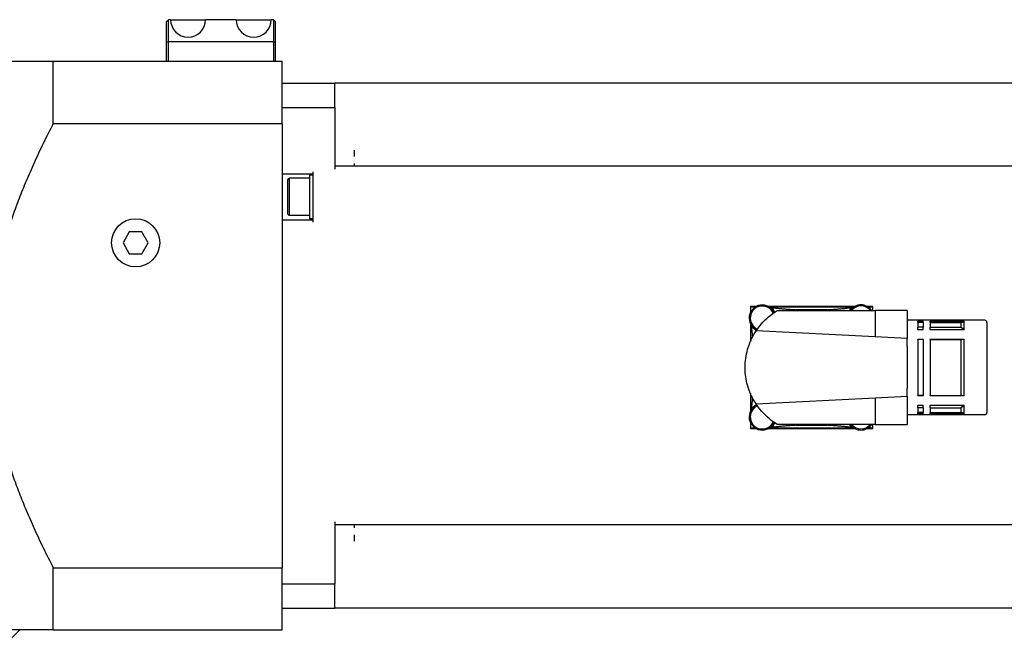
# Model space of a CAD drawing. Extents: x 0 to 2359, y -75 to 1663.
# Tile 7 of 23: x 853 to 966, y 1296 to 1368. Entities that reach past the tile are written whole.
import ezdxf

# ---------------------------------------------------------------- set-up
doc = ezdxf.new("R2010")
doc.units = 0
doc.header["$LTSCALE"] = 25.4
doc.layers.get('0').update_dxf_attribs({"linetype": 'CONTINUOUS'})

msp = doc.modelspace()

# ---------------------------------------------------------------- linework, layer by layer
for p, q in [((869.8368153, 1367.3418788), (870.0868153, 1367.5918788)), ((869.8368153, 1367.3418788), (869.8368153, 1364.9883254)), ((870.3368153, 1367.5918788), (870.0868153, 1367.5918788)), ((870.0868153, 1365.0918788), (870.0868153, 1367.5918788)), ((870.3368153, 1367.5918788), (874.3368153, 1367.5918788)), ((877.8368153, 1367.5918788), (874.3368153, 1367.5918788)), ((877.8368153, 1367.5918788), (881.8368153, 1367.5918788)), ((882.0868153, 1367.5918788), (881.8368153, 1367.5918788)), ((882.0868153, 1367.5918788), (882.3368153, 1367.3418788)), ((882.0868153, 1367.5918788), (882.0868153, 1365.0918788)), ((882.3368153, 1364.9883254), (882.3368153, 1367.3418788)), ((869.8368153, 1364.9883254), (870.0868153, 1365.0918788)), ((869.8368153, 1364.9883254), (869.8368153, 1362.8418788)), ((870.0868153, 1365.0918788), (882.0868153, 1365.0918788)), ((870.0868153, 1362.8418788), (870.0868153, 1365.0918788)), ((882.3368153, 1364.9883254), (882.0868153, 1365.0918788)), ((882.0868153, 1365.0918788), (882.0868153, 1362.8418788)), ((882.3368153, 1362.8418788), (882.3368153, 1364.9883254)), ((849.5868153, 1362.8418788), (856.9289371, 1362.8418788)), ((856.9289371, 1362.8418788), (883.0868153, 1362.8418788)), ((856.9289371, 1355.7448806), (856.9289371, 1362.8418788)), ((883.0868153, 1355.7448806), (883.0868153, 1362.8418788)), ((883.0868153, 1360.3418788), (889.0868153, 1360.3418788)), ((889.0868153, 1357.5494145), (889.0868153, 1360.3418788)), ((967.5868153, 1360.3418788), (889.0868153, 1360.3418788)), ((883.0868153, 1357.5494145), (889.0868153, 1357.5494145)), ((889.0868153, 1357.5494145), (889.0868153, 1350.4918788)), ((856.9289371, 1355.7448806), (883.0868153, 1355.7448806)), ((883.0868153, 1355.7448806), (883.0868153, 1304.938877)), ((891.3368153, 1351.9541802), (891.3368153, 1352.6745902)), ((886.5868153, 1350.2168788), (886.5868153, 1344.4668788)), ((967.5868153, 1350.8418788), (889.0868153, 1350.8418788)), ((891.3368153, 1350.8418788), (891.3368153, 1351.1483305)), ((883.0868153, 1349.9668788), (886.5868153, 1349.9668788)), ((883.6868153, 1349.2668788), (883.8868153, 1349.4668788)), ((883.6868153, 1349.2668788), (883.6868153, 1345.4168788)), ((886.1868153, 1349.4668788), (883.8868153, 1349.4668788)), ((883.8868153, 1349.4668788), (883.8868153, 1345.2168788)), ((886.5868153, 1349.8418788), (886.1868153, 1349.8418788)), ((886.1868153, 1349.8418788), (886.1868153, 1344.8418788)), ((883.0868153, 1344.7168788), (886.5868153, 1344.7168788)), ((883.6868153, 1345.4168788), (883.8868153, 1345.2168788)), ((886.1868153, 1345.2168788), (883.8868153, 1345.2168788)), ((886.5868153, 1344.8418788), (886.1868153, 1344.8418788)), ((865.6151275, 1343.3418788), (864.8934396, 1342.0918788)), ((867.0585031, 1343.3418788), (865.6151275, 1343.3418788)), ((867.780191, 1342.0918788), (867.0585031, 1343.3418788)), ((864.8934396, 1342.0918788), (865.6151275, 1340.8418788)), ((867.0585031, 1340.8418788), (867.780191, 1342.0918788)), ((865.6151275, 1340.8418788), (867.0585031, 1340.8418788)), ((937.2702764, 1334.8293788), (936.5993153, 1334.8293788)), ((936.5993153, 1334.8293788), (936.5993153, 1334.1457137)), ((936.5993153, 1334.8293788), (936.6385892, 1334.7901049)), ((936.6385892, 1334.2212601), (936.6385892, 1334.7901049)), ((936.6385892, 1334.7901049), (937.1979106, 1334.7901049)), ((948.5355165, 1334.8293788), (938.6283541, 1334.8293788)), ((938.70072, 1334.7901049), (938.8160182, 1334.7901049)), ((938.8160182, 1334.7901049), (948.3501693, 1334.7901049)), ((948.3501693, 1334.7901049), (948.4643375, 1334.7901049)), ((950.5743153, 1334.8293788), (949.9131141, 1334.8293788)), ((949.9842931, 1334.7901049), (950.5350414, 1334.7901049)), ((950.5743153, 1334.8293788), (950.5350414, 1334.7901049)), ((950.5350414, 1334.7901049), (950.5350414, 1334.3418788)), ((950.5743153, 1334.3418788), (950.5743153, 1334.8293788)), ((939.6480591, 1334.3418788), (950.8368153, 1334.3418788)), ((945.2817265, 1334.4401689), (941.8919041, 1334.4401689)), ((950.8368153, 1334.3418788), (950.8368153, 1331.3307109)), ((954.5215653, 1334.3418788), (950.8368153, 1334.3418788)), ((954.5215653, 1334.3418788), (954.5215653, 1331.1428718)), ((936.5993153, 1332.838044), (936.5993153, 1330.8316353)), ((936.6385892, 1332.6441985), (936.6385892, 1332.7624975)), ((936.6385892, 1330.9218064), (936.6385892, 1332.6441985)), ((963.3715653, 1333.2418788), (954.5215653, 1333.2418788)), ((955.7215653, 1333.1257788), (956.3465653, 1333.1257788)), ((955.7215653, 1332.9951728), (955.7215653, 1333.1257788)), ((956.3465653, 1332.9951728), (955.7215653, 1332.9951728)), ((955.7215653, 1332.9951728), (955.7215653, 1332.4404066)), ((956.3465653, 1332.4404066), (955.7215653, 1332.4404066)), ((955.7215653, 1332.1527788), (955.7215653, 1332.4404066)), ((956.3465653, 1332.9951728), (956.3465653, 1333.1257788)), ((956.3465653, 1332.9951728), (956.3465653, 1332.4404066)), ((956.3465653, 1332.1527788), (956.3465653, 1332.4404066)), ((957.1465653, 1332.9951728), (957.1465653, 1333.1257788)), ((957.1465653, 1333.1257788), (961.0215653, 1333.1257788)), ((957.1465653, 1332.9951728), (957.1465653, 1332.4404066)), ((957.1465653, 1332.9951728), (960.6465653, 1332.9951728)), ((957.1465653, 1332.1527788), (957.1465653, 1332.4404066)), ((957.1465653, 1332.4404066), (960.6465653, 1332.4404066)), ((960.6465653, 1332.9951728), (960.6465653, 1332.4404066)), ((961.0215653, 1332.1527788), (961.0215653, 1333.1257788)), ((963.6215653, 1332.9918788), (963.6215653, 1322.6918788)), ((950.8368153, 1331.3307109), (937.2405395, 1332.0238142)), ((954.5215653, 1331.1428718), (950.8368153, 1331.3307109)), ((954.5215653, 1330.2525965), (954.5215653, 1331.1428718)), ((956.3465653, 1332.1527788), (955.7215653, 1332.1527788)), ((955.7215653, 1331.0918788), (956.3465653, 1331.0918788)), ((955.7215653, 1331.0489987), (955.7215653, 1331.0918788)), ((956.3465653, 1331.0489987), (956.3465653, 1331.0918788)), ((961.0215653, 1332.1527788), (957.1465653, 1332.1527788)), ((957.1465653, 1331.0489987), (957.1465653, 1331.0918788)), ((957.1465653, 1331.0918788), (961.0215653, 1331.0918788)), ((961.0215653, 1324.5918788), (961.0215653, 1331.0918788)), ((954.5215653, 1330.2525965), (954.5215653, 1329.9901615)), ((954.5215653, 1329.9901615), (954.5215653, 1325.6935961)), ((956.3465653, 1331.0489987), (955.7215653, 1331.0489987)), ((955.7215653, 1331.0489987), (955.7215653, 1324.634759)), ((956.3465653, 1331.0489987), (956.3465653, 1324.634759)), ((957.1465653, 1331.0489987), (957.1465653, 1324.634759)), ((957.1465653, 1331.0489987), (960.6465653, 1331.0489987)), ((960.6465653, 1331.0489987), (960.6465653, 1324.634759)), ((954.5215653, 1325.6935961), (954.5215653, 1325.4311611)), ((936.5993153, 1324.8521223), (936.5993153, 1322.8457137)), ((936.6385892, 1323.0395592), (936.6385892, 1324.7619512)), ((950.8368153, 1324.3530467), (937.2405395, 1323.6599435)), ((954.5215653, 1324.5408858), (950.8368153, 1324.3530467)), ((950.8368153, 1324.3530467), (950.8368153, 1321.3418788)), ((954.5215653, 1324.5408858), (954.5215653, 1325.4311611)), ((954.5215653, 1324.5408858), (954.5215653, 1321.3418788)), ((956.3465653, 1324.634759), (955.7215653, 1324.634759)), ((955.7215653, 1324.5918788), (955.7215653, 1324.634759)), ((956.3465653, 1324.5918788), (955.7215653, 1324.5918788)), ((956.3465653, 1324.5918788), (956.3465653, 1324.634759)), ((957.1465653, 1324.5918788), (957.1465653, 1324.634759)), ((957.1465653, 1324.634759), (960.6465653, 1324.634759)), ((961.0215653, 1324.5918788), (957.1465653, 1324.5918788)), ((955.7215653, 1323.5309788), (956.3465653, 1323.5309788)), ((955.7215653, 1323.243351), (955.7215653, 1323.5309788)), ((956.3465653, 1323.243351), (955.7215653, 1323.243351)), ((955.7215653, 1323.243351), (955.7215653, 1322.6885848)), ((956.3465653, 1323.243351), (956.3465653, 1323.5309788)), ((956.3465653, 1323.243351), (956.3465653, 1322.6885848)), ((957.1465653, 1323.243351), (957.1465653, 1323.5309788)), ((957.1465653, 1323.5309788), (961.0215653, 1323.5309788)), ((957.1465653, 1323.243351), (957.1465653, 1322.6885848)), ((957.1465653, 1323.243351), (960.6465653, 1323.243351)), ((960.6465653, 1323.243351), (960.6465653, 1322.6885848)), ((961.0215653, 1322.5579788), (961.0215653, 1323.5309788)), ((936.6385892, 1322.9212601), (936.6385892, 1323.0395592)), ((963.3715653, 1322.4418788), (954.5215653, 1322.4418788)), ((956.3465653, 1322.6885848), (955.7215653, 1322.6885848)), ((955.7215653, 1322.5579788), (955.7215653, 1322.6885848)), ((956.3465653, 1322.5579788), (955.7215653, 1322.5579788)), ((956.3465653, 1322.5579788), (956.3465653, 1322.6885848)), ((957.1465653, 1322.5579788), (957.1465653, 1322.6885848)), ((957.1465653, 1322.6885848), (960.6465653, 1322.6885848)), ((961.0215653, 1322.5579788), (957.1465653, 1322.5579788)), ((936.5993153, 1321.538044), (936.5993153, 1320.8543788)), ((936.6385892, 1320.8936527), (936.6385892, 1321.4624975)), ((950.8368153, 1321.3418788), (939.6480591, 1321.3418788)), ((941.8919041, 1321.2435887), (945.2817265, 1321.2435887)), ((950.5350414, 1321.3418788), (950.5350414, 1320.8936527)), ((950.5743153, 1320.8543788), (950.5743153, 1321.3418788)), ((950.8368153, 1321.3418788), (954.5215653, 1321.3418788)), ((936.5993153, 1320.8543788), (936.6385892, 1320.8936527)), ((936.5993153, 1320.8543788), (937.2702764, 1320.8543788)), ((937.1979106, 1320.8936527), (936.6385892, 1320.8936527)), ((938.6283541, 1320.8543788), (948.5452764, 1320.8543788)), ((938.8160182, 1320.8936527), (938.70072, 1320.8936527)), ((948.3576124, 1320.8936527), (938.8160182, 1320.8936527)), ((948.4729106, 1320.8936527), (948.3576124, 1320.8936527)), ((949.9033541, 1320.8543788), (950.5743153, 1320.8543788)), ((950.5350414, 1320.8936527), (949.97572, 1320.8936527)), ((950.5743153, 1320.8543788), (950.5350414, 1320.8936527)), ((889.0868153, 1310.1918788), (889.0868153, 1303.1343431)), ((967.5868153, 1309.8418788), (889.0868153, 1309.8418788)), ((891.3368153, 1309.5354272), (891.3368153, 1309.8418788)), ((891.3368153, 1308.0091674), (891.3368153, 1308.7295775)), ((856.9289371, 1297.8418788), (856.9289371, 1304.938877)), ((856.9289371, 1304.938877), (883.0868153, 1304.938877)), ((883.0868153, 1297.8418788), (883.0868153, 1304.938877)), ((883.0868153, 1303.1343431), (889.0868153, 1303.1343431)), ((889.0868153, 1300.3418788), (889.0868153, 1303.1343431)), ((883.0868153, 1300.3418788), (889.0868153, 1300.3418788)), ((967.5868153, 1300.3418788), (889.0868153, 1300.3418788)), ((856.9289371, 1297.8418788), (849.5868153, 1297.8418788)), ((853.0868153, 1297.8418788), (851.3368153, 1296.0918788)), ((856.9289371, 1297.8418788), (883.0868153, 1297.8418788))]:
    msp.add_line(p, q)
msp.add_circle((866.3368153, 1342.0918788), 2.75)
for centre, radius, start, end in [((872.3368153, 1367.5918788), 2, 180, 0), ((879.8368153, 1367.5918788), 2, 180, 0), ((937.9493153, 1333.4918788), 1.5, 24.934937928, 244.938161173), ((937.9493153, 1333.4918788), 1.375, 24.034674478, 245.838424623), ((937.9493153, 1333.4918788), 1.56095, 50.588902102, 56.272708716), ((949.2243153, 1333.4968788), 1.5, 34.286634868, 145.713365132), ((949.2243153, 1333.4968788), 1.375, 37.918899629, 142.081100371), ((949.2243153, 1333.4968788), 1.56095, 124.056415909, 129.745716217), ((943.5868153, 1327.8418788), 6.8125, 104.406176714, 107.421424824), ((943.5868153, 1327.8418788), 6.8125, 72.578575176, 75.593823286), ((937.9493153, 1333.4918788), 1.56095, 212.89179017, 218.461245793), ((963.3715653, 1332.9918788), 0.25, 0, 90), ((937.9493153, 1322.1918788), 1.5, 115.061838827, 335.065062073), ((937.9493153, 1322.1918788), 1.375, 114.161575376, 335.965325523), ((937.9493153, 1322.1918788), 1.56095, 141.538754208, 147.108209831), ((963.3715653, 1322.6918788), 0.25, 270, 0), ((937.9493153, 1322.1918788), 1.56095, 303.727291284, 309.411097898), ((943.5868153, 1327.8418788), 6.8125, 252.578575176, 255.593823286), ((943.5868153, 1327.8418788), 6.8125, 284.406176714, 287.421424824), ((949.2243153, 1322.1918788), 1.5, 214.518107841, 325.481892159), ((949.2243153, 1322.1918788), 1.375, 218.183482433, 321.816517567), ((949.2243153, 1322.1918788), 1.56095, 230.588902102, 236.272708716)]:
    msp.add_arc(centre, radius, start, end)
for points, weights in [([(856.9289371, 1355.7448806), (849.5868153, 1341.536422), (849.5868153, 1330.3418788)], [1.4307745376, 1.62337880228, 1.62337880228]), ([(938.9403315, 1334.6978853), (940.5811891, 1334.5090507), (941.8919041, 1334.4401689)], [1.01197938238, 1.03322702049, 1]), ([(945.2817265, 1334.4401689), (946.5897801, 1334.5089108), (948.2262727, 1334.6970771)], [1, 1.03315731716, 1.01206828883]), ([(936.8503897, 1331.3610221), (936.7974438, 1331.9117595), (936.7270461, 1332.5209911)], [1.02020218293, 1.019516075, 1.01156110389]), ([(960.6465653, 1332.9951728), (960.9345399, 1333.0626672), (961.0215653, 1333.1257788)], [1.0062823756, 1.01227897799, 1]), ([(961.0215653, 1332.1527788), (960.8403731, 1332.2917667), (960.6465653, 1332.4404066)], [1, 1.00088666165, 1.00064319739]), ([(960.6465653, 1331.0489987), (960.8448957, 1331.0711582), (961.0215653, 1331.0918788)], [1.0010670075, 1.00150445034, 1]), ([(849.5868153, 1330.3418788), (849.5868153, 1319.1473356), (856.9289371, 1304.938877)], [1.62337880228, 1.62337880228, 1.4307745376]), ([(961.0215653, 1324.5918788), (960.8448957, 1324.6125994), (960.6465653, 1324.634759)], [1, 1.00150445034, 1.0010670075]), ([(936.7270461, 1323.1627665), (936.7974438, 1323.7719982), (936.8503897, 1324.3227355)], [1.01156110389, 1.019516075, 1.02020218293]), ([(960.6465653, 1323.243351), (960.8403731, 1323.3919909), (961.0215653, 1323.5309788)], [1.00064319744, 1.00088666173, 1]), ([(961.0215653, 1322.5579788), (960.9345399, 1322.6210904), (960.6465653, 1322.6885848)], [1, 1.01227897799, 1.0062823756]), ([(941.8919041, 1321.2435887), (940.5811891, 1321.1747069), (938.9403315, 1320.9858723)], [1, 1.03322702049, 1.01197938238]), ([(948.2332991, 1320.9858723), (946.5924415, 1321.1747069), (945.2817265, 1321.2435887)], [1.01197938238, 1.03322702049, 1])]:
    msp.add_rational_spline(points, weights, degree=2)
for points, knots in [([(938.9403315, 1334.6978853), (939.0646447, 1334.595733), (939.1678802, 1334.4782186), (939.2893202, 1334.2958405), (939.3270633, 1334.2294506), (939.3604487, 1334.158715)], [1.29812755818, 1.29812755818, 1.29812755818, 1.29812755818, 1.45044358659, 1.45044358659, 1.52733216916, 1.52733216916, 1.52733216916, 1.52733216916]), ([(947.9118651, 1334.3418766), (947.9161226, 1334.3484962), (947.9204156, 1334.355058), (947.9247424, 1334.3615609), (948.0039693, 1334.4806349), (948.1049258, 1334.5961693), (948.2262727, 1334.6970771)], [-0.00817072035, -0.00817072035, -0.00817072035, -0.00817072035, 0, 0, 0, 0.14961157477, 0.14961157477, 0.14961157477, 0.14961157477]), ([(937.2405395, 1332.0238142), (937.6253797, 1332.6078266), (938.0668795, 1333.0971573), (938.9326315, 1333.8801091), (939.3867331, 1334.183525), (939.6480591, 1334.3418788)], [0, 0, 0, 0, 0.5074870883, 0.5074870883, 1.0409562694, 1.0409562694, 1.0409562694, 1.0409562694]), ([(937.2793553, 1332.0822258), (937.2086938, 1332.1157678), (937.1423877, 1332.1536578), (937.0812978, 1332.1945313), (936.9546684, 1332.2792553), (936.8321456, 1332.3886793), (936.7270461, 1332.5209911)], [-0.07688858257, -0.07688858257, -0.07688858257, -0.07688858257, 0, 0, 0, 0.15937754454, 0.15937754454, 0.15937754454, 0.15937754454]), ([(936.5292126, 1330.6621704), (936.5319204, 1330.6689465), (936.5341306, 1330.6744543), (936.5589617, 1330.7361222), (936.5827604, 1330.7933965), (936.7475975, 1331.1751713), (936.9463792, 1331.5774126), (937.2405395, 1332.0238142)], [0, 0, 0, 0, 0.00958564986, 0.00958564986, 0.09473689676, 0.09473689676, 0.54091516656, 0.54091516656, 0.54091516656, 0.54091516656]), ([(935.9868153, 1327.8418788), (935.9865653, 1328.5416933), (936.0840345, 1329.2389846), (936.2721286, 1329.9056518), (936.3113327, 1330.0446038), (936.3546069, 1330.1826664), (936.4010433, 1330.3174557)], [0, 0, 0, 0, 0.41987464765, 0.41987464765, 0.41987464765, 0.50738821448, 0.50738821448, 0.50738821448, 0.50738821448]), ([(936.4010433, 1330.3174557), (936.4238659, 1330.383702), (936.446576, 1330.4465464), (936.479998, 1330.5359951), (936.4918592, 1330.5669933), (936.5128272, 1330.6209647), (936.5219021, 1330.6438762), (936.5292126, 1330.6621704)], [0, 0, 0, 0, 0.042950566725, 0.042950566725, 0.069230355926, 0.069230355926, 0.095134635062, 0.095134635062, 0.095134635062, 0.095134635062]), ([(936.4010433, 1325.3663019), (936.194273, 1325.9664869), (936.0590612, 1326.6110947), (936.0091974, 1327.2557841), (935.9941324, 1327.4505595), (935.9865653, 1327.6459567), (935.9868153, 1327.8418788)], [0, 0, 0, 0, 0.3891277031, 0.3891277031, 0.3891277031, 0.50669210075, 0.50669210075, 0.50669210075, 0.50669210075]), ([(936.5292126, 1325.0215872), (936.5181896, 1325.0491717), (936.5031876, 1325.0871694), (936.4732063, 1325.1657627), (936.4595387, 1325.2022825), (936.4308974, 1325.280941), (936.4159882, 1325.322922), (936.4010433, 1325.3663019)], [0, 0, 0, 0, 0.039021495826, 0.039021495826, 0.066934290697, 0.066934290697, 0.095027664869, 0.095027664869, 0.095027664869, 0.095027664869]), ([(937.2405395, 1323.6599435), (937.0257242, 1323.9859353), (936.8612442, 1324.2897722), (936.678666, 1324.6705235), (936.6308997, 1324.7774974), (936.5751851, 1324.9089384), (936.5618596, 1324.9410292), (936.5449274, 1324.9825535), (936.540783, 1324.9927826), (936.534157, 1325.0092375), (936.531936, 1325.0147722), (936.5292126, 1325.0215872)], [0, 0, 0, 0, 0.29150774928, 0.29150774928, 0.41740301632, 0.41740301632, 0.45987118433, 0.45987118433, 0.47403868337, 0.47403868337, 0.48276745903, 0.48276745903, 0.48276745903, 0.48276745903]), ([(936.7270461, 1323.1627665), (936.8321456, 1323.2950783), (936.9546684, 1323.4045023), (937.1423877, 1323.5300998), (937.2086938, 1323.5679898), (937.2793553, 1323.6015318)], [1.29106604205, 1.29106604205, 1.29106604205, 1.29106604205, 1.45044358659, 1.45044358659, 1.52733216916, 1.52733216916, 1.52733216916, 1.52733216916]), ([(939.6480591, 1321.3418788), (939.4718661, 1321.4486452), (939.2059589, 1321.621222), (938.3920855, 1322.2528636), (937.7655212, 1322.86326), (937.2405395, 1323.6599435)], [0, 0, 0, 0, 0.3477909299, 0.3477909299, 1.014757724, 1.014757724, 1.014757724, 1.014757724]), ([(939.3604487, 1321.5250426), (939.3270633, 1321.454307), (939.2893202, 1321.3879171), (939.2485821, 1321.3267369), (939.1678802, 1321.205539), (939.0646447, 1321.0880246), (938.9403315, 1320.9858723)], [-0.07688858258, -0.07688858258, -0.07688858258, -0.07688858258, 0, 0, 0, 0.15231602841, 0.15231602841, 0.15231602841, 0.15231602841]), ([(948.2332991, 1320.9858723), (948.1089859, 1321.0880246), (948.0057504, 1321.205539), (947.9217105, 1321.3317498), (947.9183926, 1321.3367977), (947.9150956, 1321.3418802)], [1.29812755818, 1.29812755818, 1.29812755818, 1.29812755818, 1.45044358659, 1.45044358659, 1.45674363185, 1.45674363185, 1.45674363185, 1.45674363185])]:
    msp.add_open_spline(points, degree=3, knots=knots)

doc.saveas('drawing.dxf')
